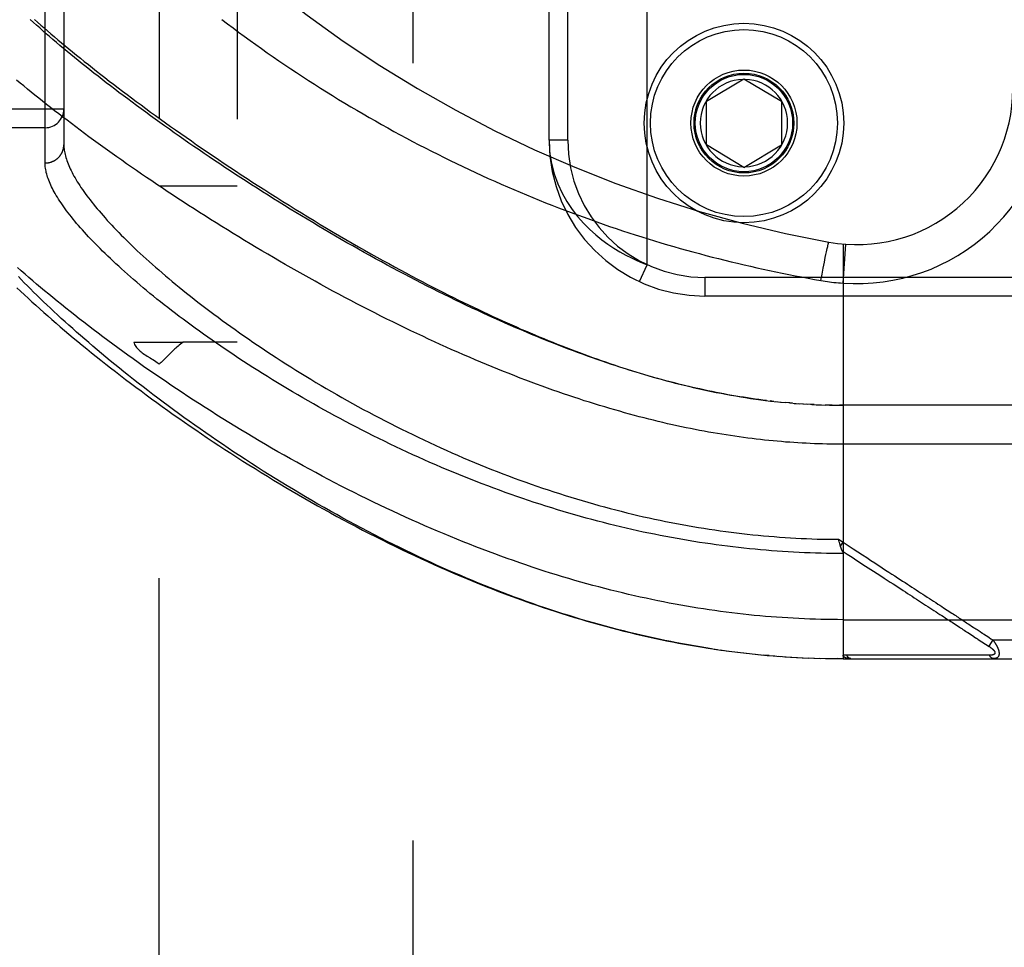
# Model space of a CAD drawing. Header units: inches. Extents: x 0 to 227, y 0 to 147.
# Tile 86 of 256: x 97.1 to 98.67, y 39.22 to 40.71. Entities that reach past the tile are written whole.
import ezdxf

# ---------------------------------------------------------------- set-up
doc = ezdxf.new("R2010")
doc.units = ezdxf.units.IN
doc.header["$LTSCALE"] = 12.466667
doc.header["$MEASUREMENT"] = 0
doc.linetypes.add('HIDDEN', pattern=[0.2, 0.1, -0.1])
for name, color, linetype in [('DEFAULT_2', 8, 'HIDDEN'), ('RIGHTHAND_DOOR_ASSEMBLY', 7, 'CONTINUOUS'), ('SUBPANEL', 7, 'CONTINUOUS')]:
    doc.layers.add(name, color=color, linetype=linetype)

msp = doc.modelspace()

# ---------------------------------------------------------------- linework, layer by layer
at = {"layer": 'DEFAULT_2', "color": 8, "linetype": 'HIDDEN'}
msp.add_line((97.7259, 106.7113), (97.7259, 37.6073), dxfattribs=at)
at = {"layer": 'RIGHTHAND_DOOR_ASSEMBLY', "color": 8, "linetype": 'HIDDEN'}
for p, q in [((98.1019, 40.3147), (98.1019, 41.7539)), ((97.1367, 40.4777), (97.1367, 41.5909)), ((97.1667, 41.5615), (97.1667, 40.5071)), ((97.9444, 40.5143), (97.9444, 41.5543)), ((97.9744, 40.5143), (97.9744, 41.5543)), ((98.1969, 40.5768), (98.2569, 40.6129)), ((98.2569, 40.6129), (98.3169, 40.5768)), ((97.1667, 40.5643), (96.0747, 40.5643)), ((98.1969, 40.5068), (98.1969, 40.5768)), ((98.3169, 40.5768), (98.3169, 40.5068)), ((97.1367, 40.5343), (96.0747, 40.5343)), ((97.9744, 40.5143), (97.9444, 40.5143)), ((98.2569, 40.4707), (98.1969, 40.5068)), ((98.2569, 40.4707), (98.3169, 40.5068)), ((98.3904, 40.3407), (98.3908, 40.3425)), ((98.3908, 40.3425), (98.3912, 40.3441)), ((98.3912, 40.3441), (98.3914, 40.3451)), ((98.3914, 40.3451), (98.3916, 40.346)), ((98.3916, 40.346), (98.3918, 40.3469)), ((98.4157, 40.3478), (98.4157, 39.683)), ((98.4157, 40.2851), (98.4201, 40.3474)), ((98.3858, 40.3186), (98.3873, 40.3261)), ((98.3873, 40.3261), (98.3884, 40.3313)), ((98.3884, 40.3313), (98.3892, 40.3353)), ((98.3892, 40.3353), (98.3898, 40.3381)), ((98.3898, 40.3381), (98.3904, 40.3407)), ((98.0893, 40.2875), (98.1019, 40.3147)), ((98.3841, 40.3093), (98.3858, 40.3186)), ((99.3507, 40.2943), (98.1944, 40.2943)), ((98.1944, 40.2943), (98.1944, 40.2643)), ((98.3803, 40.2894), (98.3822, 40.2995)), ((98.3822, 40.2995), (98.3841, 40.3093)), ((99.3207, 40.2643), (98.1944, 40.2643)), ((98.3049, 40.0955), (98.2989, 40.0962)), ((98.3076, 40.0952), (98.3168, 40.0943)), ((98.3154, 40.0944), (98.3229, 40.0937)), ((98.3302, 40.093), (98.3227, 40.0937)), ((98.3345, 40.0927), (98.3286, 40.0932)), ((98.3302, 40.093), (98.3404, 40.0922)), ((98.3374, 40.0924), (98.3462, 40.0918)), ((98.3444, 40.0919), (98.3521, 40.0914)), ((98.3514, 40.0914), (98.3584, 40.091)), ((98.3655, 40.0906), (98.3579, 40.091)), ((98.3695, 40.0904), (98.3637, 40.0907)), ((98.3655, 40.0906), (98.3753, 40.0901)), ((98.3726, 40.0902), (98.3811, 40.0899)), ((98.3798, 40.09), (98.387, 40.0897)), ((98.3942, 40.0895), (98.3869, 40.0897)), ((98.3984, 40.0895), (98.3926, 40.0896)), ((98.3942, 40.0895), (98.4041, 40.0894)), ((98.4014, 40.0894), (98.4099, 40.0893)), ((98.4085, 40.0893), (98.4157, 40.0893)), ((99.2894, 40.0893), (98.4099, 40.0893)), ((98.4087, 39.8744), (98.4157, 39.8698)), ((98.4092, 39.8725), (98.4087, 39.8744)), ((98.4096, 39.8706), (98.4092, 39.8725)), ((98.4099, 39.8694), (98.4096, 39.8706)), ((98.4115, 39.8634), (98.4157, 39.8698)), ((98.4763, 39.8158), (98.4816, 39.8123)), ((98.5336, 39.7784), (98.5479, 39.7691)), ((98.4157, 39.7455), (99.3194, 39.7455)), ((98.5905, 39.7414), (98.5944, 39.7388)), ((98.5944, 39.7388), (98.6002, 39.735)), ((98.6158, 39.7249), (98.6233, 39.72)), ((98.6233, 39.72), (98.6283, 39.7167)), ((98.6452, 39.7201), (98.6476, 39.7185)), ((98.6476, 39.7185), (98.6501, 39.7169)), ((98.6559, 39.713), (98.6494, 39.703)), ((98.6501, 39.7169), (98.6528, 39.7151)), ((98.6528, 39.7151), (98.6559, 39.713)), ((98.6559, 39.713), (99.3194, 39.713)), ((98.2092, 39.6984), (98.2237, 39.6964)), ((98.2187, 39.697), (98.2329, 39.6951)), ((98.2282, 39.6957), (98.2422, 39.6939)), ((98.2377, 39.6945), (98.2514, 39.6928)), ((98.2471, 39.6933), (98.2606, 39.6917)), ((98.2566, 39.6922), (98.2698, 39.6907)), ((98.266, 39.6911), (98.2789, 39.6898)), ((98.2754, 39.6902), (98.2881, 39.6889)), ((98.2973, 39.6881), (98.2881, 39.6889)), ((98.3036, 39.6876), (98.3155, 39.6867)), ((98.313, 39.6869), (98.3247, 39.686)), ((98.3224, 39.6862), (98.3338, 39.6855)), ((98.3317, 39.6856), (98.3429, 39.685)), ((98.3411, 39.6851), (98.352, 39.6845)), ((98.3504, 39.6846), (98.3611, 39.6841)), ((98.3598, 39.6842), (98.3702, 39.6838)), ((98.3691, 39.6838), (98.3793, 39.6835)), ((98.3784, 39.6836), (98.3884, 39.6833)), ((98.3878, 39.6833), (98.3975, 39.6832)), ((98.3971, 39.6832), (98.4066, 39.6831)), ((98.4064, 39.6831), (98.4157, 39.683)), ((98.4157, 39.683), (98.4066, 39.6831)), ((98.4157, 39.683), (99.2894, 39.683)), ((98.4837, 39.6887), (98.479, 39.6887)), ((98.5666, 39.6887), (98.5557, 39.6887)), ((98.6192, 39.6886), (98.615, 39.6886)), ((98.6229, 39.6886), (98.6192, 39.6886)), ((98.6295, 39.6886), (98.6229, 39.6886)), ((98.6341, 39.6886), (98.6295, 39.6886)), ((98.6437, 39.6885), (98.6341, 39.6886)), ((98.6505, 39.6885), (98.6437, 39.6885))]:
    msp.add_line(p, q, dxfattribs=at)
for points in [[(98.2929, 40.0969), (98.2869, 40.0977), (98.2808, 40.0985), (98.2747, 40.0993), (98.2686, 40.1002), (98.2625, 40.1011), (98.2563, 40.1021), (98.2501, 40.1031), (98.2439, 40.1041), (98.2376, 40.1052), (98.2313, 40.1063), (98.2249, 40.1075), (98.2186, 40.1087), (98.2121, 40.11), (98.2057, 40.1113), (98.1992, 40.1126), (98.1927, 40.114), (98.1861, 40.1155), (98.1795, 40.1169), (98.1728, 40.1185), (98.1661, 40.12), (98.1593, 40.1217), (98.1525, 40.1233), (98.1457, 40.1251), (98.1388, 40.1268), (98.1319, 40.1287), (98.1249, 40.1306), (98.1179, 40.1325), (98.1108, 40.1345), (98.1036, 40.1365), (98.0964, 40.1386), (98.0892, 40.1407), (98.0819, 40.1429), (98.0746, 40.1452), (98.0672, 40.1475), (98.0597, 40.1499), (98.0522, 40.1523), (98.0447, 40.1548), (98.0371, 40.1573), (98.0294, 40.16), (98.0217, 40.1626), (98.0139, 40.1653), (98.0061, 40.1681), (97.9982, 40.171), (97.9903, 40.1739), (97.9823, 40.1769), (97.9743, 40.1799), (97.9662, 40.183), (97.9581, 40.1861), (97.9499, 40.1894), (97.9416, 40.1926), (97.9333, 40.196), (97.925, 40.1994), (97.9166, 40.2029), (97.9081, 40.2064), (97.8996, 40.21), (97.8911, 40.2137), (97.8825, 40.2174), (97.8739, 40.2212), (97.8652, 40.225), (97.8565, 40.2289), (97.8477, 40.2329), (97.8389, 40.2369), (97.8301, 40.241), (97.8212, 40.2452), (97.8123, 40.2494), (97.8034, 40.2537), (97.7944, 40.258), (97.7854, 40.2624), (97.7764, 40.2668), (97.7673, 40.2713), (97.7582, 40.2759), (97.7491, 40.2805), (97.74, 40.2852), (97.7309, 40.2899), (97.7217, 40.2947), (97.7125, 40.2995), (97.7033, 40.3043), (97.6941, 40.3092), (97.6849, 40.3142), (97.6757, 40.3192), (97.6665, 40.3242), (97.6573, 40.3293), (97.6481, 40.3345), (97.6389, 40.3396), (97.6297, 40.3448), (97.6205, 40.35), (97.6113, 40.3553), (97.6021, 40.3606), (97.593, 40.3659), (97.5838, 40.3713), (97.5747, 40.3767), (97.5656, 40.3821), (97.5566, 40.3875), (97.5475, 40.393), (97.5385, 40.3984), (97.5295, 40.4039), (97.5206, 40.4094), (97.5117, 40.415), (97.5028, 40.4205), (97.494, 40.4261), (97.4852, 40.4316), (97.4764, 40.4372), (97.4677, 40.4428), (97.459, 40.4484), (97.4504, 40.4539), (97.4419, 40.4595), (97.4333, 40.4651), (97.4249, 40.4707), (97.4165, 40.4763), (97.4081, 40.4819), (97.3999, 40.4875), (97.3916, 40.493), (97.3835, 40.4986), (97.3753, 40.5042), (97.3673, 40.5097), (97.3593, 40.5153), (97.3514, 40.5208), (97.3436, 40.5263), (97.3358, 40.5318), (97.3281, 40.5373), (97.3205, 40.5427), (97.3129, 40.5482), (97.3054, 40.5536), (97.298, 40.559), (97.2907, 40.5644), (97.2834, 40.5697), (97.2762, 40.5751), (97.2691, 40.5804), (97.262, 40.5857), (97.2551, 40.5909), (97.2482, 40.5961), (97.2414, 40.6014), (97.2347, 40.6065), (97.2281, 40.6117), (97.2215, 40.6168), (97.215, 40.6219), (97.2086, 40.6269), (97.2023, 40.632), (97.1961, 40.637), (97.1899, 40.6419), (97.1839, 40.6469), (97.1779, 40.6517), (97.172, 40.6566), (97.1662, 40.6614), (97.1605, 40.6662), (97.1549, 40.671), (97.1493, 40.6757), (97.1439, 40.6804), (97.1385, 40.685), (97.1332, 40.6896), (97.128, 40.6942), (97.1229, 40.6987), (97.1178, 40.7032), (97.1129, 40.7076)], [(97.1195, 40.7079), (97.1246, 40.7034), (97.1298, 40.6989), (97.1351, 40.6942), (97.1405, 40.6896), (97.146, 40.6849), (97.1516, 40.6802), (97.1572, 40.6754), (97.163, 40.6705), (97.1688, 40.6657), (97.1748, 40.6607), (97.1808, 40.6558), (97.187, 40.6508), (97.1932, 40.6457), (97.1995, 40.6406), (97.206, 40.6355), (97.2125, 40.6303), (97.2191, 40.6251), (97.2258, 40.6199), (97.2326, 40.6146), (97.2395, 40.6092), (97.2465, 40.6039), (97.2536, 40.5985), (97.2608, 40.593), (97.268, 40.5875), (97.2754, 40.582), (97.2829, 40.5764), (97.2904, 40.5708), (97.2981, 40.5652), (97.3058, 40.5595), (97.3137, 40.5538), (97.3216, 40.5481), (97.3296, 40.5423), (97.3377, 40.5365), (97.3459, 40.5307), (97.3542, 40.5249), (97.3626, 40.519), (97.3711, 40.5131), (97.3796, 40.5071), (97.3883, 40.5012), (97.397, 40.4952), (97.4058, 40.4892), (97.4147, 40.4832), (97.4237, 40.4771), (97.4328, 40.4711), (97.442, 40.465), (97.4512, 40.4589), (97.4605, 40.4528), (97.4699, 40.4467), (97.4794, 40.4406), (97.4889, 40.4345), (97.4985, 40.4283), (97.5082, 40.4222), (97.518, 40.416), (97.5278, 40.4099), (97.5377, 40.4038), (97.5476, 40.3976), (97.5576, 40.3915), (97.5677, 40.3854), (97.5778, 40.3793), (97.588, 40.3732), (97.5983, 40.3671), (97.6085, 40.3611), (97.6187, 40.3552), (97.6288, 40.3493), (97.6389, 40.3435), (97.6489, 40.3378), (97.6587, 40.3323), (97.6684, 40.3269), (97.678, 40.3215), (97.6874, 40.3164), (97.6966, 40.3113), (97.7057, 40.3064), (97.7147, 40.3015), (97.7236, 40.2968), (97.7324, 40.2921), (97.7411, 40.2876), (97.7497, 40.2831), (97.7583, 40.2787), (97.7667, 40.2744), (97.7751, 40.2701), (97.7833, 40.266), (97.7914, 40.262), (97.7995, 40.258), (97.8075, 40.2541), (97.8155, 40.2502), (97.8234, 40.2464), (97.8312, 40.2427), (97.839, 40.239), (97.8468, 40.2354), (97.8545, 40.2318), (97.8621, 40.2283), (97.8697, 40.2249), (97.8772, 40.2215), (97.8847, 40.2181), (97.8921, 40.2149), (97.8995, 40.2116), (97.9069, 40.2084), (97.9142, 40.2053), (97.9216, 40.2022), (97.9288, 40.1992), (97.9361, 40.1962), (97.9433, 40.1932), (97.9505, 40.1903), (97.9577, 40.1874), (97.9648, 40.1846), (97.9719, 40.1819), (97.979, 40.1791), (97.986, 40.1764), (97.9931, 40.1738), (98.0001, 40.1712), (98.0071, 40.1686), (98.0141, 40.1661), (98.0211, 40.1636), (98.028, 40.1611), (98.035, 40.1587), (98.0419, 40.1564), (98.0488, 40.154), (98.0558, 40.1517), (98.0627, 40.1495), (98.0696, 40.1472), (98.0766, 40.1451), (98.0835, 40.1429), (98.0905, 40.1408), (98.0975, 40.1387), (98.1045, 40.1366), (98.1115, 40.1346), (98.1185, 40.1326), (98.1256, 40.1306), (98.1327, 40.1287), (98.1397, 40.1268), (98.1469, 40.125), (98.154, 40.1232), (98.1612, 40.1214), (98.1684, 40.1197), (98.1756, 40.118), (98.1829, 40.1163), (98.1902, 40.1147), (98.1976, 40.1131), (98.2051, 40.1115), (98.2126, 40.11), (98.2203, 40.1085), (98.228, 40.107), (98.2359, 40.1056), (98.2437, 40.1042), (98.2517, 40.1029), (98.2596, 40.1016), (98.2676, 40.1004), (98.2757, 40.0992), (98.2837, 40.0981), (98.2917, 40.0971)], [(97.42, 40.7079), (97.429, 40.7011), (97.4379, 40.6944), (97.4469, 40.6877), (97.456, 40.681), (97.4652, 40.6743), (97.4743, 40.6677), (97.4836, 40.6611), (97.4928, 40.6546), (97.5021, 40.6481), (97.5115, 40.6417), (97.5209, 40.6353), (97.5303, 40.6289), (97.5398, 40.6226), (97.5494, 40.6163), (97.5589, 40.6101), (97.5685, 40.6039), (97.5781, 40.5978), (97.5878, 40.5917), (97.5975, 40.5857), (97.6072, 40.5798), (97.617, 40.5738), (97.6267, 40.568), (97.6365, 40.5622), (97.6464, 40.5564), (97.6562, 40.5507), (97.6661, 40.5451), (97.676, 40.5395), (97.6859, 40.5339), (97.6959, 40.5284), (97.7058, 40.523), (97.7158, 40.5177), (97.7258, 40.5123), (97.7359, 40.5071), (97.7459, 40.5019), (97.756, 40.4968), (97.766, 40.4917), (97.7761, 40.4866), (97.7862, 40.4817), (97.7963, 40.4768), (97.8065, 40.4719), (97.8166, 40.4671), (97.8267, 40.4624), (97.8369, 40.4577), (97.8471, 40.4531), (97.8573, 40.4485), (97.8675, 40.444), (97.8777, 40.4396), (97.8879, 40.4352), (97.8981, 40.4308), (97.9083, 40.4266), (97.9185, 40.4224), (97.9288, 40.4182), (97.939, 40.4141), (97.9492, 40.41), (97.9595, 40.4061), (97.9698, 40.4021), (97.98, 40.3982), (97.9903, 40.3944), (98.0005, 40.3907), (98.0108, 40.3869), (98.0211, 40.3833), (98.0314, 40.3797), (98.0416, 40.3762), (98.0519, 40.3727), (98.0622, 40.3692), (98.0725, 40.3659), (98.0827, 40.3626), (98.093, 40.3593), (98.1033, 40.3561), (98.1136, 40.3529), (98.1238, 40.3498), (98.1341, 40.3468), (98.1444, 40.3438), (98.1546, 40.3409), (98.1649, 40.338), (98.1751, 40.3352), (98.1854, 40.3324), (98.1956, 40.3297), (98.2059, 40.327), (98.2161, 40.3244), (98.2264, 40.3218), (98.2366, 40.3193), (98.2468, 40.3169), (98.2571, 40.3144), (98.2673, 40.3121), (98.2775, 40.3098), (98.2877, 40.3075), (98.298, 40.3053), (98.3082, 40.3032), (98.3184, 40.3011), (98.3286, 40.299), (98.3389, 40.297), (98.3493, 40.295), (98.3596, 40.2931), (98.37, 40.2912), (98.3803, 40.2894)], [(99.3194, 40.0268), (98.4091, 40.0268), (98.4026, 40.0269), (98.396, 40.027), (98.3895, 40.0271), (98.3829, 40.0273), (98.3764, 40.0275), (98.3698, 40.0277), (98.3633, 40.028), (98.3567, 40.0283), (98.3501, 40.0286), (98.3435, 40.029), (98.3369, 40.0295), (98.3302, 40.0299), (98.3236, 40.0304), (98.3169, 40.031), (98.3103, 40.0316), (98.3036, 40.0322), (98.2968, 40.0328), (98.2901, 40.0335), (98.2834, 40.0343), (98.2766, 40.0351), (98.2698, 40.0359), (98.2629, 40.0367), (98.2561, 40.0377), (98.2492, 40.0386), (98.2423, 40.0396), (98.2354, 40.0406), (98.2284, 40.0417), (98.2214, 40.0428), (98.2144, 40.044), (98.2073, 40.0452), (98.2002, 40.0464), (98.1931, 40.0477), (98.1859, 40.0491), (98.1787, 40.0505), (98.1714, 40.0519), (98.1641, 40.0534), (98.1568, 40.0549), (98.1495, 40.0565), (98.1421, 40.0582), (98.1346, 40.0598), (98.1271, 40.0616), (98.1196, 40.0634), (98.112, 40.0652), (98.1044, 40.0671), (98.0967, 40.069), (98.089, 40.071), (98.0813, 40.0731), (98.0734, 40.0752), (98.0656, 40.0774), (98.0577, 40.0796), (98.0497, 40.0818), (98.0417, 40.0842), (98.0337, 40.0866), (98.0256, 40.089), (98.0175, 40.0915), (98.0093, 40.0941), (98.001, 40.0967), (97.9927, 40.0994), (97.9844, 40.1021), (97.976, 40.105), (97.9675, 40.1078), (97.9591, 40.1108), (97.9505, 40.1137), (97.9419, 40.1168), (97.9333, 40.1199), (97.9246, 40.1231), (97.9159, 40.1263), (97.9071, 40.1297), (97.8982, 40.133), (97.8894, 40.1365), (97.8804, 40.14), (97.8715, 40.1435), (97.8625, 40.1471), (97.8534, 40.1508), (97.8443, 40.1546), (97.8352, 40.1584), (97.826, 40.1623), (97.8168, 40.1662), (97.8075, 40.1702), (97.7982, 40.1743), (97.7889, 40.1784), (97.7796, 40.1826), (97.7702, 40.1868), (97.7608, 40.1911), (97.7513, 40.1955), (97.7419, 40.1999), (97.7324, 40.2044), (97.7228, 40.2089), (97.7133, 40.2135), (97.7038, 40.2182), (97.6942, 40.2229), (97.6846, 40.2276), (97.675, 40.2324), (97.6654, 40.2373), (97.6558, 40.2422), (97.6462, 40.2471), (97.6365, 40.2521), (97.6269, 40.2571), (97.6173, 40.2622), (97.6077, 40.2673), (97.5981, 40.2725), (97.5885, 40.2777), (97.5789, 40.2829), (97.5693, 40.2882), (97.5598, 40.2935), (97.5502, 40.2989), (97.5407, 40.3042), (97.5312, 40.3096), (97.5217, 40.315), (97.5123, 40.3205), (97.5029, 40.326), (97.4935, 40.3315), (97.4842, 40.337), (97.4749, 40.3425), (97.4656, 40.348), (97.4564, 40.3536), (97.4472, 40.3592), (97.438, 40.3648), (97.4289, 40.3704), (97.4199, 40.376), (97.4109, 40.3816), (97.4019, 40.3872), (97.3931, 40.3929), (97.3842, 40.3985), (97.3754, 40.4041), (97.3667, 40.4097), (97.3581, 40.4154), (97.3495, 40.421), (97.3409, 40.4266), (97.3325, 40.4322), (97.3241, 40.4378), (97.3158, 40.4434), (97.3075, 40.449), (97.2993, 40.4545), (97.2912, 40.4601), (97.2832, 40.4656), (97.2752, 40.4711), (97.2673, 40.4766), (97.2595, 40.4821), (97.2517, 40.4876), (97.2441, 40.493), (97.2365, 40.4985), (97.229, 40.5039), (97.2216, 40.5092), (97.2142, 40.5146), (97.207, 40.5199), (97.1998, 40.5252), (97.1927, 40.5305), (97.1857, 40.5358), (97.1788, 40.541), (97.1719, 40.5462), (97.1652, 40.5513), (97.1585, 40.5565), (97.1519, 40.5616), (97.1454, 40.5666), (97.139, 40.5717), (97.1327, 40.5767), (97.1265, 40.5816), (97.1203, 40.5866), (97.1143, 40.5915), (97.1083, 40.5963), (97.1024, 40.6012), (97.0967, 40.606), (97.091, 40.6107)], [(97.1367, 40.4777), (97.1373, 40.4777), (97.138, 40.4778), (97.1386, 40.4778), (97.1393, 40.4778), (97.1399, 40.4779), (97.1406, 40.478), (97.1412, 40.4781), (97.1419, 40.4782), (97.1425, 40.4783), (97.1432, 40.4784), (97.1438, 40.4786), (97.1444, 40.4787), (97.1451, 40.4789), (97.1457, 40.4791), (97.1463, 40.4793), (97.1469, 40.4795), (97.1475, 40.4797), (97.1481, 40.48), (97.1487, 40.4802), (97.1493, 40.4805), (97.1499, 40.4808), (97.1505, 40.481), (97.1511, 40.4814), (97.1517, 40.4817), (97.1522, 40.482), (97.1528, 40.4823), (97.1533, 40.4827), (97.1539, 40.483), (97.1544, 40.4834), (97.1549, 40.4838), (97.1554, 40.4842), (97.1559, 40.4846), (97.1564, 40.485), (97.1569, 40.4854), (97.1574, 40.4859), (97.1579, 40.4863), (97.1583, 40.4868), (97.1588, 40.4873), (97.1592, 40.4877), (97.1596, 40.4882), (97.1601, 40.4887), (97.1605, 40.4892), (97.1609, 40.4897), (97.1612, 40.4903), (97.1616, 40.4908), (97.162, 40.4913), (97.1623, 40.4919), (97.1626, 40.4924), (97.163, 40.493), (97.1633, 40.4935), (97.1636, 40.4941), (97.1638, 40.4947), (97.1641, 40.4953), (97.1644, 40.4959), (97.1646, 40.4965), (97.1649, 40.4971), (97.1651, 40.4977), (97.1653, 40.4983), (97.1655, 40.4989), (97.1656, 40.4995), (97.1658, 40.5001), (97.1659, 40.5008), (97.1661, 40.5014), (97.1662, 40.502), (97.1663, 40.5026), (97.1664, 40.5033), (97.1665, 40.5039), (97.1665, 40.5046), (97.1666, 40.5052), (97.1666, 40.5058), (97.1667, 40.5065), (97.1667, 40.5071)], [(97.1667, 40.5071), (97.1667, 40.505), (97.1668, 40.5028), (97.167, 40.5006), (97.1673, 40.4984), (97.1677, 40.4961), (97.1681, 40.4938), (97.1686, 40.4914), (97.1692, 40.489), (97.1699, 40.4866), (97.1707, 40.4841), (97.1715, 40.4815), (97.1725, 40.479), (97.1735, 40.4763), (97.1746, 40.4737), (97.1757, 40.471), (97.177, 40.4682), (97.1784, 40.4655), (97.1798, 40.4626), (97.1813, 40.4597), (97.1829, 40.4568), (97.1846, 40.4539), (97.1863, 40.4509), (97.1882, 40.4478), (97.1901, 40.4447), (97.1921, 40.4416), (97.1942, 40.4384), (97.1964, 40.4352), (97.1987, 40.432), (97.2011, 40.4287), (97.2035, 40.4253), (97.2061, 40.4219), (97.2087, 40.4185), (97.2114, 40.4151), (97.2142, 40.4115), (97.2171, 40.408), (97.2201, 40.4044), (97.2232, 40.4008), (97.2263, 40.3971), (97.2296, 40.3934), (97.2329, 40.3896), (97.2363, 40.3858), (97.2398, 40.382), (97.2434, 40.3781), (97.2471, 40.3741), (97.2509, 40.3702), (97.2548, 40.3662), (97.2588, 40.3621), (97.2629, 40.3581), (97.267, 40.3539), (97.2713, 40.3498), (97.2756, 40.3456), (97.28, 40.3414), (97.2845, 40.3371), (97.2892, 40.3328), (97.2939, 40.3284), (97.2987, 40.3241), (97.3036, 40.3197), (97.3086, 40.3152), (97.3136, 40.3107), (97.3188, 40.3062), (97.3241, 40.3017), (97.3294, 40.2971), (97.3349, 40.2925), (97.3404, 40.2879), (97.346, 40.2832), (97.3518, 40.2785), (97.3576, 40.2738), (97.3635, 40.2691), (97.3695, 40.2643), (97.3756, 40.2595), (97.3817, 40.2547), (97.388, 40.2499), (97.3943, 40.245), (97.4008, 40.2402), (97.4073, 40.2353), (97.4139, 40.2304), (97.4206, 40.2254), (97.4274, 40.2205), (97.4342, 40.2155), (97.4412, 40.2106), (97.4482, 40.2056), (97.4553, 40.2006), (97.4625, 40.1957), (97.4698, 40.1907), (97.4771, 40.1857), (97.4846, 40.1807), (97.4921, 40.1757), (97.4996, 40.1707), (97.5073, 40.1657), (97.515, 40.1607), (97.5228, 40.1557), (97.5306, 40.1507), (97.5385, 40.1458), (97.5465, 40.1408), (97.5546, 40.1359), (97.5627, 40.131), (97.5708, 40.126), (97.5791, 40.1212), (97.5874, 40.1163), (97.5957, 40.1114), (97.6041, 40.1066), (97.6125, 40.1018), (97.621, 40.097), (97.6295, 40.0923), (97.6381, 40.0875), (97.6467, 40.0828), (97.6554, 40.0782), (97.6641, 40.0736), (97.6728, 40.069), (97.6816, 40.0644), (97.6904, 40.0599), (97.6992, 40.0554), (97.7081, 40.051), (97.717, 40.0466), (97.7259, 40.0423), (97.7348, 40.038), (97.7438, 40.0337), (97.7528, 40.0295), (97.7618, 40.0254), (97.7708, 40.0212), (97.7798, 40.0172), (97.7889, 40.0132), (97.7979, 40.0092), (97.807, 40.0053), (97.816, 40.0015), (97.8251, 39.9977), (97.8342, 39.9939), (97.8433, 39.9902), (97.8524, 39.9866), (97.8615, 39.983), (97.8706, 39.9795), (97.8797, 39.9761), (97.8888, 39.9727), (97.8979, 39.9693), (97.907, 39.966), (97.916, 39.9628), (97.9251, 39.9596), (97.9342, 39.9565), (97.9433, 39.9535), (97.9523, 39.9505), (97.9614, 39.9476), (97.9704, 39.9447), (97.9794, 39.9419), (97.9885, 39.9391), (97.9975, 39.9364), (98.0065, 39.9338), (98.0155, 39.9312), (98.0244, 39.9287), (98.0334, 39.9263), (98.0424, 39.9239), (98.0513, 39.9215), (98.0602, 39.9193), (98.0691, 39.917), (98.0781, 39.9149), (98.0869, 39.9128), (98.0958, 39.9107), (98.1047, 39.9088), (98.1135, 39.9068), (98.1224, 39.905), (98.1312, 39.9031), (98.14, 39.9014), (98.1488, 39.8997), (98.1576, 39.8981), (98.1664, 39.8965), (98.1752, 39.8949), (98.1839, 39.8935), (98.1927, 39.8921), (98.2014, 39.8907), (98.2101, 39.8894), (98.2189, 39.8881), (98.2276, 39.887), (98.2363, 39.8858), (98.2449, 39.8847), (98.2536, 39.8837), (98.2623, 39.8827), (98.271, 39.8818), (98.2796, 39.8809), (98.2882, 39.8801), (98.2969, 39.8794), (98.3055, 39.8787), (98.3141, 39.878), (98.3228, 39.8774), (98.3314, 39.8769), (98.34, 39.8764), (98.3486, 39.8759), (98.3572, 39.8756), (98.3658, 39.8752), (98.3744, 39.8749), (98.383, 39.8747), (98.3916, 39.8745), (98.4002, 39.8744), (98.4087, 39.8744)], [(97.9444, 40.5143), (97.9454, 40.4952), (97.9483, 40.4772), (97.9527, 40.4603), (97.9585, 40.4444), (97.9654, 40.4296), (97.9731, 40.4158), (97.9816, 40.4032), (97.9906, 40.3916), (97.9999, 40.3811), (98.0095, 40.3715), (98.0192, 40.3627), (98.029, 40.3548), (98.0388, 40.3476), (98.0485, 40.3412), (98.058, 40.3354), (98.0673, 40.3302), (98.0764, 40.3256), (98.0852, 40.3215), (98.0937, 40.3179), (98.1019, 40.3147)], [(98.4157, 39.8517), (98.4069, 39.8517), (98.3981, 39.8518), (98.3893, 39.8519), (98.3805, 39.8521), (98.3717, 39.8524), (98.3629, 39.8526), (98.3541, 39.853), (98.3453, 39.8534), (98.3365, 39.8538), (98.3277, 39.8543), (98.3189, 39.8549), (98.31, 39.8555), (98.3012, 39.8561), (98.2924, 39.8568), (98.2835, 39.8576), (98.2747, 39.8584), (98.2658, 39.8593), (98.2569, 39.8602), (98.2481, 39.8612), (98.2392, 39.8622), (98.2303, 39.8633), (98.2214, 39.8644), (98.2124, 39.8656), (98.2035, 39.8669), (98.1946, 39.8682), (98.1856, 39.8695), (98.1767, 39.8709), (98.1677, 39.8724), (98.1587, 39.8739), (98.1497, 39.8755), (98.1407, 39.8771), (98.1317, 39.8788), (98.1227, 39.8806), (98.1136, 39.8824), (98.1046, 39.8842), (98.0955, 39.8861), (98.0864, 39.8881), (98.0773, 39.8901), (98.0682, 39.8922), (98.0591, 39.8944), (98.0499, 39.8966), (98.0408, 39.8988), (98.0316, 39.9012), (98.0225, 39.9036), (98.0133, 39.906), (98.0041, 39.9085), (97.9949, 39.911), (97.9857, 39.9137), (97.9764, 39.9163), (97.9672, 39.9191), (97.9579, 39.9219), (97.9487, 39.9247), (97.9394, 39.9276), (97.9301, 39.9306), (97.9208, 39.9336), (97.9115, 39.9367), (97.9022, 39.9399), (97.8929, 39.9431), (97.8836, 39.9463), (97.8743, 39.9496), (97.865, 39.953), (97.8557, 39.9564), (97.8464, 39.9599), (97.8371, 39.9635), (97.8278, 39.9671), (97.8185, 39.9707), (97.8092, 39.9744), (97.7999, 39.9782), (97.7906, 39.982), (97.7813, 39.9859), (97.7721, 39.9898), (97.7628, 39.9938), (97.7536, 39.9978), (97.7444, 40.0019), (97.7352, 40.006), (97.726, 40.0101), (97.7169, 40.0143), (97.7078, 40.0186), (97.6987, 40.0229), (97.6896, 40.0272), (97.6806, 40.0316), (97.6716, 40.036), (97.6626, 40.0405), (97.6537, 40.0449), (97.6448, 40.0495), (97.6359, 40.054), (97.6271, 40.0586), (97.6183, 40.0632), (97.6096, 40.0679), (97.6009, 40.0726), (97.5923, 40.0773), (97.5837, 40.082), (97.5751, 40.0867), (97.5667, 40.0915), (97.5582, 40.0963), (97.5499, 40.1011), (97.5416, 40.106), (97.5333, 40.1108), (97.5252, 40.1156), (97.5171, 40.1205), (97.509, 40.1254), (97.501, 40.1303), (97.4931, 40.1352), (97.4853, 40.14), (97.4775, 40.1449), (97.4699, 40.1498), (97.4623, 40.1547), (97.4547, 40.1596), (97.4473, 40.1645), (97.4399, 40.1694), (97.4326, 40.1743), (97.4254, 40.1792), (97.4183, 40.184), (97.4112, 40.1889), (97.4043, 40.1937), (97.3974, 40.1986), (97.3906, 40.2034), (97.3839, 40.2082), (97.3773, 40.213), (97.3707, 40.2178), (97.3643, 40.2225), (97.3579, 40.2272), (97.3517, 40.2319), (97.3455, 40.2366), (97.3394, 40.2413), (97.3334, 40.2459), (97.3275, 40.2505), (97.3217, 40.2551), (97.316, 40.2597), (97.3104, 40.2642), (97.3048, 40.2687), (97.2994, 40.2732), (97.294, 40.2777), (97.2888, 40.2821), (97.2836, 40.2865), (97.2786, 40.2908), (97.2736, 40.2951), (97.2687, 40.2994), (97.2639, 40.3037), (97.2592, 40.3079), (97.2546, 40.3121), (97.2501, 40.3162), (97.2456, 40.3203), (97.2413, 40.3244), (97.237, 40.3285), (97.2329, 40.3325), (97.2288, 40.3364), (97.2249, 40.3404), (97.221, 40.3442), (97.2172, 40.3481), (97.2135, 40.3519), (97.2099, 40.3557), (97.2064, 40.3594), (97.203, 40.3631), (97.1996, 40.3668), (97.1964, 40.3704), (97.1932, 40.374), (97.1902, 40.3775), (97.1872, 40.381), (97.1843, 40.3845), (97.1815, 40.3879), (97.1788, 40.3913), (97.1761, 40.3946), (97.1736, 40.3979), (97.1711, 40.4011), (97.1688, 40.4043), (97.1665, 40.4075), (97.1643, 40.4107), (97.1622, 40.4137), (97.1602, 40.4168), (97.1582, 40.4198), (97.1564, 40.4228), (97.1546, 40.4257), (97.1529, 40.4286), (97.1513, 40.4314), (97.1498, 40.4342), (97.1484, 40.437), (97.147, 40.4397), (97.1458, 40.4424), (97.1446, 40.445), (97.1435, 40.4476), (97.1425, 40.4502), (97.1416, 40.4527), (97.1407, 40.4552), (97.1399, 40.4576), (97.1392, 40.46), (97.1386, 40.4624), (97.1381, 40.4647), (97.1377, 40.4669), (97.1373, 40.4692), (97.137, 40.4714), (97.1368, 40.4735), (97.1367, 40.4756), (97.1367, 40.4777)], [(98.3918, 40.3469), (98.392, 40.3476), (98.3921, 40.348), (98.3922, 40.3483), (98.3923, 40.3486), (98.3923, 40.3489), (98.3924, 40.3492), (98.3925, 40.3494), (98.3926, 40.3497), (98.3926, 40.3499), (98.3927, 40.3501), (98.3928, 40.3502), (98.3928, 40.3504), (98.3929, 40.3505), (98.3929, 40.3506), (98.3929, 40.3507), (98.393, 40.3508), (98.393, 40.3508), (98.3931, 40.3508), (98.3931, 40.3509)], [(98.4157, 39.7455), (98.4068, 39.7456), (98.398, 39.7457), (98.3891, 39.7458), (98.3802, 39.746), (98.3714, 39.7462), (98.3625, 39.7465), (98.3537, 39.7469), (98.3448, 39.7473), (98.3359, 39.7478), (98.327, 39.7483), (98.3181, 39.7488), (98.3092, 39.7495), (98.3003, 39.7502), (98.2914, 39.7509), (98.2824, 39.7517), (98.2735, 39.7525), (98.2645, 39.7535), (98.2555, 39.7544), (98.2465, 39.7554), (98.2375, 39.7565), (98.2285, 39.7577), (98.2194, 39.7589), (98.2104, 39.7601), (98.2013, 39.7614), (98.1922, 39.7628), (98.1831, 39.7642), (98.1739, 39.7657), (98.1648, 39.7673), (98.1556, 39.7689), (98.1464, 39.7705), (98.1371, 39.7723), (98.1279, 39.7741), (98.1186, 39.7759), (98.1093, 39.7778), (98.0999, 39.7798), (98.0906, 39.7819), (98.0812, 39.784), (98.0718, 39.7861), (98.0623, 39.7884), (98.0529, 39.7907), (98.0434, 39.793), (98.0338, 39.7955), (98.0243, 39.798), (98.0147, 39.8005), (98.0051, 39.8032), (97.9954, 39.8059), (97.9858, 39.8086), (97.976, 39.8115), (97.9663, 39.8144), (97.9566, 39.8174), (97.9468, 39.8204), (97.9369, 39.8235), (97.9271, 39.8267), (97.9172, 39.83), (97.9073, 39.8333), (97.8974, 39.8367), (97.8874, 39.8402), (97.8774, 39.8437), (97.8674, 39.8473), (97.8573, 39.851), (97.8473, 39.8547), (97.8372, 39.8585), (97.8271, 39.8624), (97.8169, 39.8664), (97.8068, 39.8704), (97.7966, 39.8745), (97.7864, 39.8787), (97.7761, 39.883), (97.7659, 39.8873), (97.7557, 39.8916), (97.7454, 39.8961), (97.7351, 39.9006), (97.7248, 39.9052), (97.7145, 39.9098), (97.7042, 39.9146), (97.6939, 39.9193), (97.6836, 39.9242), (97.6733, 39.9291), (97.663, 39.934), (97.6526, 39.9391), (97.6423, 39.9442), (97.632, 39.9493), (97.6217, 39.9545), (97.6115, 39.9598), (97.6012, 39.9651), (97.5909, 39.9704), (97.5807, 39.9758), (97.5705, 39.9813), (97.5603, 39.9868), (97.5502, 39.9923), (97.54, 39.9979), (97.5299, 40.0036), (97.5199, 40.0092), (97.5098, 40.0149), (97.4998, 40.0207), (97.4899, 40.0264), (97.48, 40.0323), (97.4701, 40.0381), (97.4603, 40.044), (97.4505, 40.0498), (97.4408, 40.0558), (97.4312, 40.0617), (97.4216, 40.0676), (97.4121, 40.0736), (97.4026, 40.0796), (97.3932, 40.0856), (97.3839, 40.0916), (97.3746, 40.0976), (97.3654, 40.1036), (97.3563, 40.1096), (97.3473, 40.1156), (97.3383, 40.1217), (97.3294, 40.1277), (97.3206, 40.1337), (97.3118, 40.1397), (97.3032, 40.1457), (97.2946, 40.1517), (97.2861, 40.1577), (97.2777, 40.1637), (97.2694, 40.1697), (97.2612, 40.1756), (97.2531, 40.1815), (97.245, 40.1874), (97.2371, 40.1933), (97.2292, 40.1992), (97.2215, 40.205), (97.2138, 40.2108), (97.2063, 40.2166), (97.1988, 40.2224), (97.1914, 40.2281), (97.1841, 40.2338), (97.1769, 40.2395), (97.1699, 40.2451), (97.1629, 40.2508), (97.156, 40.2563), (97.1492, 40.2619), (97.1425, 40.2674), (97.1359, 40.2729), (97.1294, 40.2783), (97.1231, 40.2837), (97.1168, 40.289), (97.1106, 40.2943), (97.1045, 40.2996), (97.0985, 40.3049), (97.0926, 40.31)], [(98.2051, 39.699), (98.1959, 39.7005), (98.1865, 39.702), (98.1772, 39.7036), (98.1679, 39.7052), (98.1585, 39.7069), (98.1491, 39.7086), (98.1397, 39.7105), (98.1303, 39.7124), (98.1209, 39.7143), (98.1114, 39.7164), (98.1019, 39.7185), (98.0924, 39.7206), (98.0829, 39.7229), (98.0734, 39.7252), (98.0638, 39.7275), (98.0542, 39.73), (98.0446, 39.7325), (98.0349, 39.7351), (98.0253, 39.7377), (98.0156, 39.7404), (98.0058, 39.7432), (97.9961, 39.7461), (97.9863, 39.7491), (97.9765, 39.7521), (97.9668, 39.7551), (97.957, 39.7583), (97.9472, 39.7615), (97.9375, 39.7647), (97.9278, 39.768), (97.9181, 39.7714), (97.9084, 39.7748), (97.8988, 39.7783), (97.8892, 39.7818), (97.8796, 39.7854), (97.87, 39.789), (97.8604, 39.7927), (97.8508, 39.7965), (97.8412, 39.8003), (97.8316, 39.8042), (97.822, 39.8082), (97.8124, 39.8122), (97.8028, 39.8163), (97.7932, 39.8204), (97.7835, 39.8246), (97.7739, 39.8289), (97.7642, 39.8332), (97.7545, 39.8377), (97.7447, 39.8422), (97.7349, 39.8468), (97.725, 39.8515), (97.715, 39.8563), (97.7051, 39.8611), (97.695, 39.8661), (97.6849, 39.8711), (97.6748, 39.8763), (97.6647, 39.8814), (97.6546, 39.8867), (97.6444, 39.8921), (97.6343, 39.8974), (97.6242, 39.9029), (97.6141, 39.9084), (97.6041, 39.914), (97.5941, 39.9196), (97.5841, 39.9252), (97.5741, 39.9309), (97.5642, 39.9367), (97.5543, 39.9424), (97.5444, 39.9483), (97.5346, 39.9541), (97.5248, 39.96), (97.5151, 39.966), (97.5054, 39.9719), (97.4958, 39.9779), (97.4863, 39.9839), (97.4767, 39.99), (97.4673, 39.9961), (97.4579, 40.0022), (97.4486, 40.0083), (97.4393, 40.0144), (97.4301, 40.0205), (97.421, 40.0267), (97.4119, 40.0328), (97.403, 40.039), (97.3941, 40.0452), (97.3852, 40.0513), (97.3765, 40.0575), (97.3678, 40.0637), (97.3592, 40.0699), (97.3507, 40.076), (97.3423, 40.0822), (97.334, 40.0883), (97.3257, 40.0945), (97.3176, 40.1006), (97.3095, 40.1067), (97.3016, 40.1128), (97.2937, 40.1188), (97.2859, 40.1249), (97.2782, 40.1309), (97.2706, 40.1369), (97.2631, 40.1429), (97.2557, 40.1489), (97.2484, 40.1548), (97.2412, 40.1607), (97.2341, 40.1666), (97.2271, 40.1724), (97.2202, 40.1782), (97.2134, 40.184), (97.2067, 40.1897), (97.2001, 40.1954), (97.1936, 40.201), (97.1872, 40.2067), (97.1809, 40.2122), (97.1747, 40.2178), (97.1686, 40.2233), (97.1626, 40.2287), (97.1567, 40.2342), (97.1509, 40.2395), (97.1452, 40.2449), (97.1396, 40.2501), (97.1341, 40.2554), (97.1288, 40.2606), (97.1235, 40.2657), (97.1183, 40.2708), (97.1132, 40.2759), (97.1082, 40.2809), (97.1033, 40.2858), (97.0985, 40.2908), (97.0939, 40.2956)], [(98.3803, 40.2894), (98.3839, 40.2888), (98.3873, 40.2882), (98.3906, 40.2877), (98.3939, 40.2873), (98.3973, 40.2868), (98.4008, 40.2864), (98.4045, 40.286), (98.4082, 40.2857), (98.4119, 40.2854), (98.4157, 40.2851)], [(97.0916, 40.2775), (97.0974, 40.272), (97.1034, 40.2664), (97.1094, 40.2609), (97.1155, 40.2553), (97.1217, 40.2497), (97.1281, 40.244), (97.1345, 40.2383), (97.141, 40.2326), (97.1475, 40.2268), (97.1542, 40.221), (97.161, 40.2152), (97.1679, 40.2093), (97.1748, 40.2035), (97.1819, 40.1975), (97.1891, 40.1916), (97.1963, 40.1856), (97.2036, 40.1796), (97.2111, 40.1736), (97.2186, 40.1676), (97.2262, 40.1615), (97.2339, 40.1554), (97.2417, 40.1493), (97.2496, 40.1432), (97.2576, 40.137), (97.2656, 40.1308), (97.2738, 40.1247), (97.282, 40.1185), (97.2904, 40.1122), (97.2988, 40.106), (97.3073, 40.0998), (97.3159, 40.0935), (97.3245, 40.0873), (97.3333, 40.081), (97.3421, 40.0747), (97.351, 40.0685), (97.36, 40.0622), (97.369, 40.0559), (97.3782, 40.0497), (97.3874, 40.0434), (97.3966, 40.0372), (97.406, 40.0309), (97.4154, 40.0247), (97.4249, 40.0185), (97.4344, 40.0123), (97.444, 40.0061), (97.4537, 39.9999), (97.4634, 39.9938), (97.4732, 39.9877), (97.483, 39.9816), (97.4929, 39.9755), (97.5028, 39.9695), (97.5128, 39.9635), (97.5228, 39.9575), (97.5328, 39.9516), (97.5429, 39.9457), (97.5531, 39.9398), (97.5632, 39.934), (97.5734, 39.9283), (97.5836, 39.9225), (97.5939, 39.9169), (97.6042, 39.9112), (97.6145, 39.9057), (97.6248, 39.9002), (97.6352, 39.8947), (97.6455, 39.8893), (97.6559, 39.8839), (97.6663, 39.8787), (97.6767, 39.8734), (97.6871, 39.8683), (97.6975, 39.8632), (97.7079, 39.8581), (97.7183, 39.8531), (97.7288, 39.8482), (97.7392, 39.8434), (97.7496, 39.8386), (97.76, 39.8339), (97.7704, 39.8293), (97.7808, 39.8247), (97.7912, 39.8203), (97.8016, 39.8158), (97.8119, 39.8115), (97.8223, 39.8072), (97.8326, 39.8031), (97.8429, 39.7989), (97.8532, 39.7949), (97.8635, 39.7909), (97.8737, 39.787), (97.884, 39.7832), (97.8942, 39.7795), (97.9044, 39.7758), (97.9146, 39.7722), (97.9247, 39.7687), (97.9349, 39.7652), (97.945, 39.7619), (97.9551, 39.7586), (97.9651, 39.7554), (97.9752, 39.7522), (97.9852, 39.7492), (97.9952, 39.7462), (98.0051, 39.7432), (98.0151, 39.7404), (98.025, 39.7376), (98.0349, 39.7349), (98.0448, 39.7323), (98.0546, 39.7297), (98.0644, 39.7273), (98.0743, 39.7248), (98.084, 39.7225), (98.0938, 39.7202), (98.1035, 39.718), (98.1132, 39.7159), (98.1229, 39.7138), (98.1326, 39.7119), (98.1422, 39.7099), (98.1519, 39.7081), (98.1615, 39.7063), (98.1711, 39.7046), (98.1806, 39.7029), (98.1902, 39.7014), (98.1997, 39.6999), (98.2144, 39.6977)], [(98.2917, 40.0971), (98.2997, 40.0961), (98.3109, 40.0949)], [(98.4104, 39.8676), (98.4101, 39.8688), (98.4099, 39.8694)], [(98.4157, 39.8698), (98.4239, 39.8644), (98.4319, 39.8592), (98.4395, 39.8542), (98.4468, 39.8495), (98.4537, 39.845), (98.4604, 39.8406), (98.4667, 39.8365)], [(98.4115, 39.8634), (98.4114, 39.864), (98.4112, 39.8646), (98.411, 39.8652), (98.4109, 39.8658), (98.4107, 39.8664), (98.4105, 39.867), (98.4104, 39.8676)], [(98.4145, 39.8559), (98.4142, 39.8566), (98.414, 39.857), (98.4137, 39.8575), (98.4135, 39.858), (98.4133, 39.8585), (98.4131, 39.8591), (98.4129, 39.8596), (98.4127, 39.8601), (98.4125, 39.8607), (98.4123, 39.8612), (98.4121, 39.8618), (98.4119, 39.8623), (98.4117, 39.8629), (98.4115, 39.8634)], [(98.4144, 39.8561), (98.4226, 39.8508), (98.4305, 39.8456), (98.438, 39.8407), (98.452, 39.8316)], [(98.4145, 39.8559), (98.4147, 39.8556), (98.4148, 39.8554), (98.4149, 39.8552), (98.415, 39.8549), (98.415, 39.8547), (98.4151, 39.8545), (98.4152, 39.8543), (98.4153, 39.8541), (98.4153, 39.8538), (98.4154, 39.8536), (98.4155, 39.8534), (98.4155, 39.8532), (98.4155, 39.853), (98.4156, 39.8528), (98.4156, 39.8526), (98.4156, 39.8523), (98.4156, 39.8521), (98.4157, 39.8519), (98.4157, 39.8517)], [(98.452, 39.8316), (98.4648, 39.8233), (98.4763, 39.8158)], [(98.4667, 39.8365), (98.4785, 39.8288), (98.484, 39.8252), (98.4891, 39.8219), (98.494, 39.8187), (98.4987, 39.8157), (98.5031, 39.8128), (98.5072, 39.8101), (98.5112, 39.8075), (98.5151, 39.805), (98.5188, 39.8026), (98.5224, 39.8002), (98.5259, 39.7979), (98.5295, 39.7956), (98.533, 39.7933), (98.5365, 39.791), (98.54, 39.7887), (98.5436, 39.7864), (98.5471, 39.7841), (98.5506, 39.7818), (98.5541, 39.7795), (98.5576, 39.7772), (98.561, 39.775), (98.5643, 39.7729), (98.5676, 39.7707), (98.5708, 39.7687), (98.5739, 39.7666), (98.5769, 39.7647)], [(98.4816, 39.8123), (98.4914, 39.8059), (98.4959, 39.803), (98.5002, 39.8002), (98.5043, 39.7975), (98.5082, 39.795), (98.5119, 39.7925), (98.5156, 39.7901), (98.5192, 39.7878), (98.5228, 39.7855), (98.5264, 39.7831), (98.53, 39.7808), (98.5336, 39.7784)], [(98.5479, 39.7691), (98.5514, 39.7668), (98.5549, 39.7646), (98.5582, 39.7624), (98.5615, 39.7602), (98.5648, 39.7581), (98.5679, 39.7561), (98.571, 39.7541), (98.5739, 39.7522), (98.5767, 39.7504), (98.5793, 39.7486), (98.5818, 39.747), (98.5841, 39.7455), (98.5863, 39.7441), (98.5884, 39.7427), (98.5905, 39.7414)], [(98.5769, 39.7647), (98.5825, 39.761), (98.5852, 39.7593), (98.5876, 39.7576), (98.59, 39.7561), (98.5922, 39.7547), (98.5943, 39.7533), (98.5963, 39.752), (98.5983, 39.7507), (98.6002, 39.7494), (98.6021, 39.7482), (98.604, 39.747), (98.6059, 39.7457)], [(98.6059, 39.7457), (98.6098, 39.7432), (98.6117, 39.7419), (98.6136, 39.7407), (98.6155, 39.7394), (98.6174, 39.7382), (98.6193, 39.737), (98.6212, 39.7357)], [(98.6002, 39.735), (98.6022, 39.7337), (98.6041, 39.7325), (98.6061, 39.7312), (98.608, 39.7299), (98.61, 39.7287), (98.6119, 39.7274), (98.6139, 39.7261), (98.6158, 39.7249)], [(98.6212, 39.7357), (98.625, 39.7332), (98.6269, 39.732), (98.6287, 39.7308), (98.6305, 39.7297)], [(98.6305, 39.7297), (98.6338, 39.7275), (98.6353, 39.7266), (98.6367, 39.7256)], [(98.6283, 39.7167), (98.6297, 39.7158), (98.6311, 39.7149), (98.6324, 39.714)], [(98.6324, 39.714), (98.6499, 39.7027), (98.6503, 39.7024), (98.6508, 39.7021), (98.6512, 39.7018), (98.6516, 39.7015), (98.652, 39.7012), (98.6524, 39.7009), (98.6528, 39.7006), (98.6531, 39.7004), (98.6535, 39.7001), (98.6538, 39.6999), (98.6541, 39.6996), (98.6544, 39.6994), (98.6546, 39.6991), (98.6549, 39.6989), (98.6552, 39.6987), (98.6554, 39.6985), (98.6557, 39.6982), (98.6559, 39.698), (98.6561, 39.6978), (98.6563, 39.6976), (98.6565, 39.6974), (98.6567, 39.6972), (98.6569, 39.697), (98.6571, 39.6968), (98.6572, 39.6966), (98.6574, 39.6964), (98.6575, 39.6963), (98.6577, 39.6961), (98.6578, 39.6959), (98.658, 39.6957), (98.6581, 39.6956), (98.6582, 39.6954), (98.6583, 39.6952), (98.6584, 39.6951), (98.6585, 39.6949), (98.6586, 39.6947), (98.6587, 39.6946), (98.6588, 39.6944), (98.6589, 39.6943), (98.6589, 39.6941), (98.659, 39.694), (98.6591, 39.6938), (98.6591, 39.6937), (98.6592, 39.6935), (98.6592, 39.6934), (98.6592, 39.6932), (98.6593, 39.6931), (98.6593, 39.693), (98.6593, 39.6928), (98.6593, 39.6927), (98.6594, 39.6926), (98.6594, 39.6925), (98.6594, 39.6923), (98.6594, 39.6922), (98.6593, 39.6921), (98.6593, 39.692), (98.6593, 39.6918), (98.6593, 39.6917), (98.6592, 39.6916), (98.6592, 39.6915), (98.6592, 39.6914), (98.6591, 39.6913), (98.6591, 39.6912), (98.659, 39.6911), (98.6589, 39.691), (98.6589, 39.6908), (98.6588, 39.6907), (98.6587, 39.6906), (98.6586, 39.6906), (98.6585, 39.6905), (98.6584, 39.6904), (98.6583, 39.6903), (98.6582, 39.6902), (98.6581, 39.6901), (98.658, 39.69), (98.6578, 39.6899), (98.6577, 39.6898), (98.6576, 39.6898), (98.6574, 39.6897), (98.6573, 39.6896), (98.6571, 39.6895), (98.6569, 39.6894), (98.6567, 39.6894), (98.6565, 39.6893), (98.6563, 39.6892), (98.6561, 39.6892), (98.6559, 39.6891), (98.6557, 39.689), (98.6554, 39.689), (98.6552, 39.6889), (98.6549, 39.6889), (98.6546, 39.6888), (98.6544, 39.6888), (98.654, 39.6887), (98.6537, 39.6887), (98.6534, 39.6886), (98.653, 39.6886), (98.6527, 39.6886), (98.6523, 39.6886), (98.6519, 39.6885), (98.6514, 39.6885), (98.651, 39.6885), (98.6505, 39.6885)], [(98.6367, 39.7256), (98.6393, 39.7239), (98.6405, 39.7231), (98.6417, 39.7224)], [(98.6417, 39.7224), (98.644, 39.7208), (98.6452, 39.7201)], [(98.6559, 39.713), (98.6564, 39.7124), (98.6569, 39.7118), (98.6573, 39.7112), (98.6578, 39.7105), (98.6582, 39.71), (98.6586, 39.7094), (98.659, 39.7088), (98.6593, 39.7083), (98.6597, 39.7077), (98.66, 39.7072), (98.6603, 39.7067), (98.6606, 39.7062), (98.6609, 39.7057), (98.6612, 39.7052), (98.6615, 39.7047), (98.6617, 39.7043), (98.662, 39.7038), (98.6622, 39.7034), (98.6624, 39.7029), (98.6627, 39.7025), (98.6629, 39.7021), (98.6631, 39.7017), (98.6633, 39.7013), (98.6634, 39.7009), (98.6636, 39.7005), (98.6638, 39.7001), (98.6639, 39.6997), (98.6641, 39.6993), (98.6642, 39.699), (98.6644, 39.6986), (98.6645, 39.6982), (98.6646, 39.6979), (98.6647, 39.6975), (98.6649, 39.6972), (98.665, 39.6968), (98.6651, 39.6965), (98.6652, 39.6962), (98.6652, 39.6958), (98.6653, 39.6955), (98.6654, 39.6952), (98.6655, 39.6949), (98.6655, 39.6946), (98.6656, 39.6943), (98.6657, 39.694), (98.6657, 39.6937), (98.6657, 39.6934), (98.6658, 39.6931), (98.6658, 39.6928), (98.6658, 39.6925), (98.6659, 39.6922), (98.6659, 39.692), (98.6659, 39.6917), (98.6659, 39.6914), (98.6659, 39.6912), (98.6659, 39.6909), (98.6659, 39.6907), (98.6659, 39.6904), (98.6658, 39.6902), (98.6658, 39.6899), (98.6658, 39.6897), (98.6657, 39.6894), (98.6657, 39.6892), (98.6657, 39.689), (98.6656, 39.6887), (98.6655, 39.6885), (98.6655, 39.6883), (98.6654, 39.6881), (98.6653, 39.6879), (98.6653, 39.6876), (98.6652, 39.6874), (98.6651, 39.6872), (98.665, 39.687), (98.6649, 39.6868), (98.6648, 39.6866), (98.6647, 39.6865), (98.6645, 39.6863), (98.6644, 39.6861), (98.6643, 39.6859), (98.6641, 39.6857), (98.664, 39.6856), (98.6638, 39.6854), (98.6636, 39.6852), (98.6635, 39.6851), (98.6633, 39.6849), (98.6631, 39.6848), (98.6629, 39.6846), (98.6627, 39.6845), (98.6625, 39.6843), (98.6622, 39.6842), (98.662, 39.6841), (98.6618, 39.684), (98.6615, 39.6838), (98.6612, 39.6837), (98.6609, 39.6836), (98.6606, 39.6835), (98.6603, 39.6834), (98.66, 39.6833), (98.6596, 39.6833), (98.6592, 39.6832), (98.6589, 39.6832), (98.6584, 39.6831), (98.658, 39.6831), (98.6576, 39.6831), (98.6571, 39.683)], [(98.2848, 39.6892), (98.2942, 39.6884), (98.3064, 39.6874)], [(98.4218, 39.6887), (98.4208, 39.6887), (98.4197, 39.6887), (98.4187, 39.6887), (98.4177, 39.6888), (98.4167, 39.6888), (98.4157, 39.6889)], [(98.4284, 39.683), (98.4278, 39.6831), (98.4273, 39.6831), (98.4267, 39.6831), (98.4262, 39.6831), (98.4256, 39.6832), (98.4251, 39.6832), (98.4247, 39.6833), (98.4242, 39.6833), (98.4237, 39.6834), (98.4233, 39.6834), (98.4229, 39.6835), (98.4225, 39.6836), (98.4221, 39.6837), (98.4218, 39.6837), (98.4214, 39.6838), (98.4211, 39.6839), (98.4208, 39.684), (98.4205, 39.6841), (98.4202, 39.6842), (98.4199, 39.6843), (98.4196, 39.6844), (98.4194, 39.6845), (98.4191, 39.6846), (98.4189, 39.6847), (98.4187, 39.6848), (98.4185, 39.685), (98.4183, 39.6851), (98.4181, 39.6852), (98.4179, 39.6853), (98.4177, 39.6854), (98.4176, 39.6855), (98.4174, 39.6856), (98.4173, 39.6858), (98.4171, 39.6859), (98.417, 39.686), (98.4169, 39.6861), (98.4168, 39.6862), (98.4166, 39.6864), (98.4165, 39.6865), (98.4164, 39.6866), (98.4163, 39.6867), (98.4163, 39.6869), (98.4162, 39.687), (98.4161, 39.6871), (98.416, 39.6873), (98.416, 39.6874), (98.4159, 39.6875), (98.4159, 39.6877), (98.4158, 39.6878), (98.4158, 39.688), (98.4157, 39.6881), (98.4157, 39.6883), (98.4157, 39.6884), (98.4157, 39.6886), (98.4157, 39.6887), (98.4157, 39.6889)], [(98.479, 39.6887), (98.4693, 39.6887), (98.4642, 39.6887), (98.4589, 39.6887), (98.4534, 39.6887), (98.4476, 39.6887), (98.4416, 39.6887), (98.4353, 39.6887), (98.4287, 39.6887), (98.4218, 39.6887)], [(98.4284, 39.683), (98.4282, 39.6831), (98.428, 39.6831), (98.4278, 39.6831), (98.4275, 39.6831), (98.4273, 39.6832), (98.4271, 39.6832), (98.4269, 39.6833), (98.4266, 39.6834), (98.4264, 39.6835), (98.4262, 39.6836), (98.426, 39.6837), (98.4258, 39.6838), (98.4256, 39.6839), (98.4254, 39.6841), (98.4251, 39.6842), (98.4249, 39.6844), (98.4247, 39.6845), (98.4245, 39.6847), (98.4243, 39.6849), (98.4241, 39.6851), (98.424, 39.6853), (98.4238, 39.6855), (98.4236, 39.6857), (98.4234, 39.686), (98.4232, 39.6862), (98.423, 39.6864), (98.4229, 39.6867), (98.4227, 39.687), (98.4225, 39.6872), (98.4224, 39.6875), (98.4222, 39.6878), (98.4221, 39.6881), (98.4219, 39.6884), (98.4218, 39.6887)], [(98.5314, 39.6887), (98.5275, 39.6887), (98.5237, 39.6887), (98.5198, 39.6887), (98.5161, 39.6887), (98.5123, 39.6887), (98.5085, 39.6887), (98.5046, 39.6887), (98.5007, 39.6887), (98.4967, 39.6887), (98.4925, 39.6887), (98.4837, 39.6887)], [(98.5557, 39.6887), (98.5527, 39.6887), (98.5495, 39.6887), (98.5462, 39.6887), (98.5427, 39.6887), (98.5314, 39.6887)], [(98.5795, 39.6887), (98.5769, 39.6887), (98.5743, 39.6887), (98.5717, 39.6887), (98.5692, 39.6887), (98.5666, 39.6887)], [(98.5898, 39.6886), (98.5872, 39.6886), (98.5846, 39.6886), (98.5795, 39.6887)], [(98.5976, 39.6886), (98.595, 39.6886), (98.5898, 39.6886)], [(98.615, 39.6886), (98.6128, 39.6886), (98.5976, 39.6886)], [(98.6571, 39.683), (98.6569, 39.6831), (98.6567, 39.6831), (98.6565, 39.6831), (98.6562, 39.6831), (98.656, 39.6832), (98.6558, 39.6832), (98.6556, 39.6833), (98.6554, 39.6834), (98.6552, 39.6835), (98.6549, 39.6836), (98.6547, 39.6837), (98.6545, 39.6838), (98.6543, 39.6839), (98.6541, 39.684), (98.6539, 39.6842), (98.6537, 39.6843), (98.6535, 39.6845), (98.6533, 39.6847), (98.6531, 39.6848), (98.6529, 39.685), (98.6527, 39.6852), (98.6525, 39.6854), (98.6523, 39.6856), (98.6522, 39.6859), (98.652, 39.6861), (98.6518, 39.6863), (98.6516, 39.6866), (98.6515, 39.6868), (98.6513, 39.6871), (98.6511, 39.6874), (98.651, 39.6876), (98.6508, 39.6879), (98.6507, 39.6882), (98.6505, 39.6885)]]:
    msp.add_lwpolyline(points, dxfattribs=at)
for radius in [0.1599, 0.1499, 0.085, 0.08, 0.078]:
    msp.add_circle((98.2569, 40.5418), radius, dxfattribs=at)
for centre, radius, start, end in [((98.7519, 42.3184), 2, 227.2041, 259.6658), ((98.2569, 40.5418), 0.07, 91.4692, 268.5308), ((98.2569, 40.5418), 0.07, 271.4692, 88.5308), ((98.4379, 40.5968), 0.25, 259.6658, 360), ((98.4379, 40.5968), 0.3125, 265.9125, 360), ((97.1367, 40.5643), 0.03, 270, 360), ((98.1944, 40.5143), 0.25, 180, 270), ((98.1944, 40.5143), 0.22, 180, 270)]:
    msp.add_arc(centre, radius, start, end, dxfattribs=at)
at = {"layer": 'SUBPANEL', "color": 8, "linetype": 'HIDDEN'}
for p, q in [((97.3197, 104.128), (97.3197, 40.1905)), ((97.4447, 104.128), (97.4447, 40.1905)), ((97.4447, 40.4405), (97.3197, 40.4405)), ((97.2788, 40.1905), (97.3582, 40.1905)), ((97.4447, 40.1905), (97.3582, 40.1905)), ((97.3197, 38.5655), (97.3197, 40.1552))]:
    msp.add_line(p, q, dxfattribs=at)
for points in [[(97.2788, 40.1905), (97.2795, 40.1888), (97.2802, 40.187), (97.2811, 40.1854), (97.282, 40.1838), (97.2831, 40.1822), (97.2843, 40.1807), (97.2857, 40.1791), (97.2872, 40.1776), (97.2888, 40.1762), (97.2904, 40.1748), (97.2922, 40.1734), (97.2941, 40.1721), (97.2961, 40.1708), (97.2982, 40.1695), (97.3003, 40.1681), (97.3049, 40.1654)], [(97.3582, 40.1905), (97.356, 40.1889), (97.3539, 40.1874), (97.3518, 40.1858), (97.3499, 40.1842), (97.348, 40.1826), (97.3462, 40.1811), (97.3446, 40.1796), (97.3429, 40.1781), (97.3414, 40.1766), (97.3399, 40.175), (97.3384, 40.1735)], [(97.3384, 40.1735), (97.332, 40.1671), (97.3301, 40.1652), (97.3282, 40.1633), (97.3264, 40.1615), (97.3246, 40.1598), (97.3228, 40.1581), (97.3212, 40.1566), (97.3197, 40.1552)], [(97.3049, 40.1654), (97.3073, 40.164), (97.3096, 40.1625), (97.3119, 40.161), (97.3141, 40.1595), (97.3161, 40.1581), (97.318, 40.1566), (97.3197, 40.1552)]]:
    msp.add_lwpolyline(points, dxfattribs=at)

doc.saveas('drawing.dxf')
